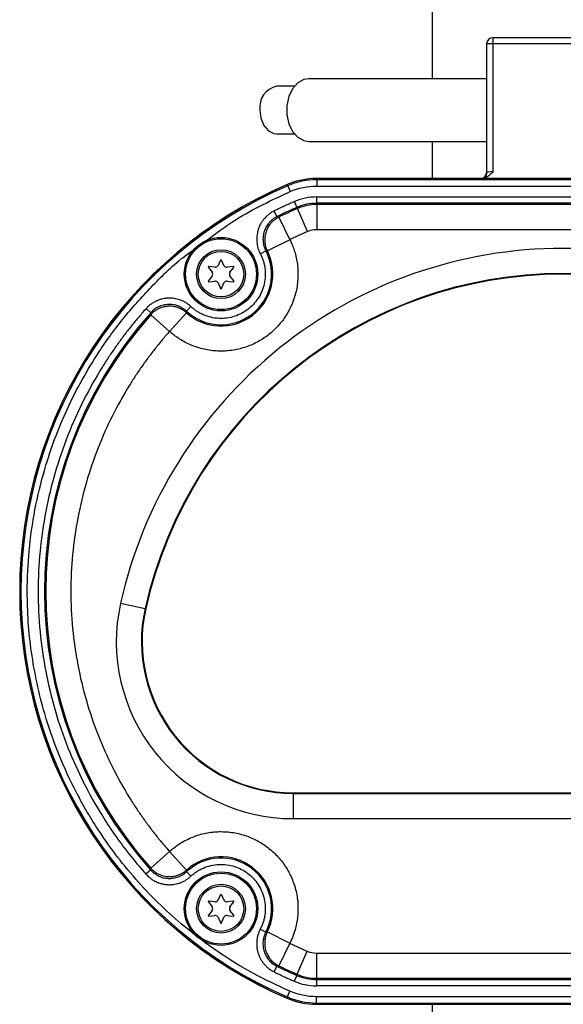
# Model space of a CAD drawing. Header units: inches. Extents: x -13.1 to 37.4, y 0.4 to 33.9.
# Tile 4 of 14: x 7.6 to 10.3, y 5.2 to 10.1. Entities that reach past the tile are written whole.
import ezdxf

# ---------------------------------------------------------------- set-up
doc = ezdxf.new("R2010")
doc.units = ezdxf.units.IN
doc.header["$MEASUREMENT"] = 0

msp = doc.modelspace()

# ---------------------------------------------------------------- linework, layer by layer
at = {"color": 7, "linetype": 'Continuous', "lineweight": 25}
for p, q in [((9.608, 9.8281), (9.608, 11.1846)), ((10.3496, 10.0319), (9.9075, 10.0319)), ((9.8762, 10.0007), (9.8762, 9.3625)), ((9.9075, 10.0007), (9.8762, 10.0007)), ((9.9075, 10.0007), (9.9075, 9.3654)), ((10.3496, 10.0007), (9.9075, 10.0007)), ((9.8762, 9.8281), (8.9935, 9.8281)), ((8.9219, 9.7907), (8.8346, 9.7907)), ((8.8835, 9.6726), (8.8835, 9.6725)), ((8.8835, 9.6725), (8.8835, 9.6725)), ((8.8346, 9.5544), (8.9219, 9.5544)), ((8.9935, 9.517), (9.8762, 9.517)), ((9.608, 9.333), (9.608, 9.517)), ((8.886, 9.3027), (8.8886, 9.2968)), ((8.8886, 9.2968), (8.9009, 9.2681)), ((9.8527, 9.333), (9.032, 9.333)), ((9.0326, 9.333), (9.0326, 9.3266)), ((11.4826, 9.333), (9.0326, 9.333)), ((9.0326, 9.3266), (9.0326, 9.2953)), ((11.4826, 9.3266), (9.0326, 9.3266)), ((9.0326, 9.2953), (11.4826, 9.2953)), ((9.0326, 9.2412), (11.4826, 9.2412)), ((9.0326, 9.21), (9.0326, 9.2412)), ((8.9348, 9.1898), (8.9224, 9.2184)), ((11.4826, 9.21), (9.0326, 9.21)), ((9.0326, 9.21), (9.0326, 9.2037)), ((9.0326, 9.2037), (9.0326, 9.0788)), ((11.4826, 9.2037), (9.0326, 9.2037)), ((8.8355, 9.1438), (8.8216, 9.1718)), ((8.8355, 9.1438), (8.8443, 9.1412)), ((8.8443, 9.1412), (8.8994, 9.0291)), ((8.9372, 9.184), (8.9348, 9.1898)), ((8.9867, 9.0693), (8.9372, 9.184)), ((11.4826, 9.0788), (9.0326, 9.0788)), ((8.8994, 9.0291), (8.7877, 8.9732)), ((8.7525, 8.9597), (8.7802, 8.9741)), ((8.553, 8.9245), (8.5432, 8.9011)), ((8.572, 8.9011), (8.5622, 8.9245)), ((8.4948, 8.8911), (8.513, 8.8671)), ((8.513, 8.8489), (8.4948, 8.825)), ((8.5275, 8.892), (8.4976, 8.8959)), ((8.6176, 8.8959), (8.5877, 8.892)), ((8.6021, 8.8671), (8.6204, 8.8911)), ((8.6204, 8.825), (8.6021, 8.8489)), ((8.4976, 8.8202), (8.5275, 8.824)), ((8.5432, 8.8149), (8.5548, 8.7871)), ((8.5604, 8.7871), (8.572, 8.8149)), ((8.5877, 8.824), (8.6176, 8.8202)), ((8.185, 8.6868), (8.2083, 8.666)), ((8.2085, 8.6568), (8.2083, 8.666)), ((8.3019, 8.5739), (8.2085, 8.6568)), ((8.3855, 8.6667), (8.3019, 8.5739)), ((8.3866, 8.6742), (8.4078, 8.6971)), ((8.0587, 7.2246), (8.1806, 7.1974)), ((8.1838, 7.1967), (8.1806, 7.1974)), ((8.9157, 6.283), (8.9157, 6.2797)), ((8.9157, 6.283), (11.5995, 6.283)), ((8.9157, 6.2797), (8.9157, 6.1548)), ((8.9157, 6.2797), (11.5995, 6.2797)), ((8.9157, 6.1548), (11.5995, 6.1548)), ((8.2082, 5.909), (8.3017, 5.9919)), ((8.3017, 5.9919), (8.3853, 5.8991)), ((8.208, 5.8998), (8.1847, 5.879)), ((8.208, 5.8998), (8.2082, 5.909)), ((8.4077, 5.8688), (8.3864, 5.8916)), ((8.553, 5.7745), (8.5432, 5.7511)), ((8.572, 5.7511), (8.5622, 5.7745)), ((8.4948, 5.7411), (8.513, 5.7171)), ((8.5275, 5.742), (8.4976, 5.7459)), ((8.6176, 5.7459), (8.5877, 5.742)), ((8.6021, 5.7171), (8.6204, 5.7411)), ((8.513, 5.6989), (8.4948, 5.675)), ((8.4976, 5.6702), (8.5275, 5.674)), ((8.5877, 5.674), (8.6176, 5.6702)), ((8.6204, 5.675), (8.6021, 5.6989)), ((8.5432, 5.6649), (8.5548, 5.6371)), ((8.5604, 5.6371), (8.572, 5.6649)), ((8.7801, 5.5917), (8.7524, 5.6061)), ((8.7876, 5.5926), (8.8992, 5.5366)), ((8.8992, 5.5366), (8.8441, 5.4245)), ((8.9359, 5.3821), (8.9854, 5.4968)), ((9.0314, 5.4873), (11.4838, 5.4873)), ((9.0314, 5.4873), (9.0314, 5.3623)), ((8.8214, 5.3938), (8.8353, 5.4218)), ((8.8441, 5.4245), (8.8353, 5.4218)), ((8.9334, 5.3763), (8.9359, 5.3821)), ((8.9334, 5.3763), (8.921, 5.3477)), ((9.0314, 5.3623), (11.4838, 5.3623)), ((9.0314, 5.3623), (9.0314, 5.3561)), ((9.0314, 5.3561), (11.4838, 5.3561)), ((9.0314, 5.3561), (9.0314, 5.3248)), ((8.8871, 5.2693), (8.8995, 5.298)), ((11.4838, 5.3248), (9.0314, 5.3248)), ((8.8846, 5.2634), (8.8871, 5.2693)), ((11.4838, 5.2707), (9.0314, 5.2707)), ((9.0314, 5.2395), (9.0314, 5.2707)), ((9.0314, 5.2395), (11.4838, 5.2395)), ((9.0314, 5.233), (9.0314, 5.2395)), ((9.0314, 5.233), (11.4838, 5.233)), ((9.032, 5.233), (9.8527, 5.233)), ((9.608, 5.0446), (9.608, 5.233))]:
    msp.add_line(p, q, dxfattribs=at)
at = {"color": 8, "linetype": 'Continuous', "lineweight": 25}
msp.add_line((9.9075, 10.0319), (9.9075, 10.0007), dxfattribs=at)
at = {"color": 7, "linetype": 'Continuous', "lineweight": 25, "flags": 128}
for points in [[(8.9935, 9.8281), (8.969, 9.8242), (8.9385, 9.8072), (8.9129, 9.7783), (8.8944, 9.74), (8.8847, 9.6957), (8.8847, 9.6494), (8.8944, 9.6051), (8.9129, 9.5668), (8.9385, 9.5379), (8.969, 9.5209), (8.9935, 9.517)], [(8.7511, 9.6725), (8.7561, 9.6321), (8.7706, 9.5966), (8.7928, 9.5703), (8.8201, 9.5562), (8.8346, 9.5544)]]:
    msp.add_lwpolyline(points, dxfattribs=at)
at = {"color": 7, "linetype": 'Continuous', "lineweight": 25}
for centre, radius in [((8.5576, 8.858), 0.1825), ((8.5576, 8.858), 0.176), ((8.5576, 8.858), 0.1214), ((8.5576, 8.858), 0.1128), ((8.5576, 5.708), 0.1825), ((8.5576, 5.708), 0.176), ((8.5576, 5.708), 0.1214), ((8.5576, 5.708), 0.1128)]:
    msp.add_circle(centre, radius, dxfattribs=at)
for centre, radius, start, end in [((9.9075, 10.0007), 0.0312, 90, 180), ((8.8548, 9.6878), 0.1049, 101.1335, 188.3377), ((9.8449, 9.3632), 0.0313, 285.4511, 359.9161), ((9.7576, 7.2828), 2.2, 113.3393, 246.6196), ((9.7576, 7.283), 2.2, 113.3598, 246.6402), ((9.7576, 7.2828), 2.1935, 113.3393, 246.6196), ((9.032, 8.963), 0.37, 90, 113.3598), ((9.0326, 8.963), 0.37, 90, 113.3393), ((9.0326, 8.963), 0.3635, 90, 113.3393), ((9.0326, 8.963), 0.2469, 90, 113.3393), ((9.0326, 8.963), 0.2407, 90, 113.3393), ((9.7576, 7.2828), 2.0769, 113.3393, 116.357), ((9.7576, 7.2828), 2.0707, 113.3393, 116.1705), ((9.0326, 8.963), 0.1158, 90, 113.3393), ((8.5576, 8.858), 0.2573, 228.0177, 26.5811), ((8.5576, 8.858), 0.2511, 227.0587, 27.5401), ((8.5294, 8.9069), 0.015, 262.7304, 337.2696), ((8.5576, 8.9226), 0.005, 22.7304, 157.2696), ((8.5858, 8.9069), 0.015, 202.7304, 277.2696), ((10.2576, 6.733), 2.1283, 12.6023, 167.3977), ((10.2576, 6.733), 2.125, 12.6023, 167.3977), ((8.4972, 8.8929), 0.003, 82.7304, 217.2696), ((8.5011, 8.858), 0.015, 322.7304, 37.2696), ((8.6141, 8.858), 0.015, 142.7304, 217.2696), ((8.618, 8.8929), 0.003, 322.7304, 97.2696), ((8.4972, 8.8231), 0.003, 142.7304, 277.2696), ((8.5294, 8.8091), 0.015, 22.7304, 97.2696), ((8.5858, 8.8091), 0.015, 82.7304, 157.2696), ((8.618, 8.8231), 0.003, 262.7304, 37.2696), ((8.5576, 8.7883), 0.003, 202.7304, 337.2696), ((9.7576, 7.2828), 2.0769, 138.2418, 221.7471), ((9.7576, 7.2828), 2.0707, 138.4283, 221.5603), ((8.9157, 7.033), 0.7533, 167.3977, 270), ((8.9157, 7.033), 0.75, 167.3977, 270), ((8.5576, 5.708), 0.2573, 333.3489, 132.0341), ((8.5576, 5.708), 0.2511, 332.3888, 132.9942), ((8.5576, 5.7726), 0.005, 22.7304, 157.2696), ((8.4972, 5.7429), 0.003, 82.7304, 217.2696), ((8.5294, 5.7569), 0.015, 262.7304, 337.2696), ((8.5858, 5.7569), 0.015, 202.7304, 277.2696), ((8.618, 5.7429), 0.003, 322.7304, 97.2696), ((8.4972, 5.6731), 0.003, 142.7304, 277.2696), ((8.5011, 5.708), 0.015, 322.7304, 37.2696), ((8.5294, 5.6591), 0.015, 22.7304, 97.2696), ((8.5858, 5.6591), 0.015, 82.7304, 157.2696), ((8.6141, 5.708), 0.015, 142.7304, 217.2696), ((8.618, 5.6731), 0.003, 262.7304, 37.2696), ((8.5576, 5.6383), 0.003, 202.7304, 337.2696), ((9.0314, 5.603), 0.1158, 246.6196, 270), ((9.7576, 7.2828), 2.0769, 243.6359, 246.6196), ((9.7576, 7.2828), 2.0707, 243.8227, 246.6196), ((9.0314, 5.603), 0.2407, 246.6196, 270), ((9.0314, 5.603), 0.2469, 246.6196, 270), ((9.0314, 5.603), 0.37, 246.6196, 270), ((9.032, 5.603), 0.37, 246.6402, 270), ((9.0314, 5.603), 0.3635, 246.6196, 270)]:
    msp.add_arc(centre, radius, start, end, dxfattribs=at)
for points, knots in [([(9.9075, 9.3654), (9.9051, 9.363), (9.9012, 9.3592), (9.8952, 9.3534), (9.8895, 9.3484), (9.8828, 9.3433), (9.8757, 9.3389), (9.868, 9.3355), (9.8603, 9.3334), (9.8552, 9.3331), (9.8527, 9.333)], [0, 0, 0, 0, 0.152874, 0.250487, 0.383124, 0.500416, 0.637806, 0.765039, 0.884729, 1, 1, 1, 1]), ([(9.8768, 9.3636), (9.8767, 9.3613), (9.8764, 9.3566), (9.8747, 9.3501), (9.8727, 9.3446), (9.8717, 9.341), (9.8727, 9.3398), (9.873, 9.3394)], [0, 0, 0, 0, 0.1982992, 0.4012867, 0.6150657, 0.8527477, 1, 1, 1, 1]), ([(8.9224, 9.2184), (8.9139, 9.2147), (8.8969, 9.2073), (8.8717, 9.1958), (8.8466, 9.184), (8.8299, 9.1759), (8.8216, 9.1718)], [0, 0, 0, 0, 0.250022, 0.5, 0.749978, 1, 1, 1, 1]), ([(8.8216, 9.1718), (8.8193, 9.1706), (8.8135, 9.1676), (8.8034, 9.1614), (8.7917, 9.1527), (8.779, 9.1412), (8.7679, 9.1285), (8.7574, 9.1133), (8.7491, 9.098), (8.7422, 9.0806), (8.7379, 9.0642), (8.7354, 9.048), (8.7346, 9.0328), (8.7352, 9.0176), (8.7373, 9.0025), (8.7409, 8.9877), (8.7458, 8.9733), (8.7503, 8.9642), (8.7525, 8.9597)], [0, 0, 0, 0, 0.031101, 0.078943, 0.143469, 0.206659, 0.286295, 0.346399, 0.428882, 0.496363, 0.571729, 0.632786, 0.693948, 0.75518, 0.816436, 0.877668, 0.938852, 1, 1, 1, 1]), ([(8.8355, 9.1438), (8.8335, 9.1428), (8.8296, 9.1408), (8.824, 9.1374), (8.8186, 9.1338), (8.8135, 9.13), (8.8088, 9.126), (8.8043, 9.1219), (8.8002, 9.1178), (8.792, 9.1087), (8.7813, 9.0935), (8.7714, 9.0708), (8.766, 9.0465), (8.7657, 9.026), (8.7678, 9.0098), (8.7705, 8.998), (8.7745, 8.9859), (8.7783, 8.9781), (8.7802, 8.9741)], [0, 0, 0, 0, 0.033588, 0.066713, 0.099278, 0.131195, 0.162375, 0.19274, 0.222213, 0.250726, 0.376831, 0.500462, 0.623794, 0.750138, 0.807769, 0.869054, 0.933369, 1, 1, 1, 1]), ([(8.8443, 9.1412), (8.8424, 9.1402), (8.8385, 9.1382), (8.8331, 9.135), (8.8281, 9.1316), (8.8234, 9.1282), (8.8191, 9.1248), (8.8152, 9.1214), (8.8117, 9.118), (8.8085, 9.1147), (8.8035, 9.1091), (8.7974, 9.1015), (8.7886, 9.0876), (8.782, 9.0729), (8.7776, 9.0573), (8.7758, 9.0472), (8.7749, 9.039), (8.7746, 9.0339), (8.7746, 9.0297), (8.7746, 9.0256), (8.7748, 9.0211), (8.7753, 9.0149), (8.7764, 9.0066), (8.7787, 8.9964), (8.7824, 8.9847), (8.7858, 8.9773), (8.7877, 8.9732)], [0, 0, 0, 0, 0.0335723, 0.0656984, 0.0963784, 0.125612, 0.1533991, 0.1797398, 0.2046339, 0.2280817, 0.2500831, 0.3182891, 0.3763083, 0.4999377, 0.5613745, 0.6237143, 0.6551438, 0.6866903, 0.7024966, 0.7183177, 0.7499821, 0.7710953, 0.8132692, 0.8762258, 0.930028, 1, 1, 1, 1]), ([(8.9867, 9.0693), (8.9794, 9.0661), (8.9647, 9.0597), (8.9428, 9.0498), (8.921, 9.0396), (8.9066, 9.0326), (8.8994, 9.0291)], [0, 0, 0, 0, 0.250019, 0.5, 0.749981, 1, 1, 1, 1]), ([(8.8994, 9.0291), (8.9013, 9.0253), (8.9049, 9.0178), (8.91, 9.0063), (8.9146, 8.9947), (8.9189, 8.9829), (8.9249, 8.9646), (8.9315, 8.9394), (8.9372, 8.9068), (8.94, 8.8734), (8.9398, 8.828), (8.932, 8.7712), (8.9105, 8.706), (8.8784, 8.6466), (8.8377, 8.5953), (8.7903, 8.5526), (8.7365, 8.5182), (8.6762, 8.4926), (8.6104, 8.4774), (8.5419, 8.474), (8.4851, 8.4815), (8.4412, 8.4934), (8.4098, 8.505), (8.3798, 8.5191), (8.3549, 8.5336), (8.3343, 8.5476), (8.3177, 8.5602), (8.3072, 8.5693), (8.3019, 8.5739)], [0, 0, 0, 0, 0.011861, 0.023704, 0.035542, 0.047388, 0.059255, 0.090234, 0.121232, 0.153196, 0.18518, 0.250093, 0.315006, 0.378891, 0.440811, 0.500002, 0.559193, 0.621114, 0.684998, 0.749912, 0.814825, 0.846789, 0.878772, 0.909751, 0.94075, 0.960505, 0.980236, 1, 1, 1, 1]), ([(12.4565, 7.2246), (12.3448, 7.7244), (12.0661, 8.1713), (11.2667, 8.8117), (10.7697, 8.9862), (9.7454, 8.9862), (9.2485, 8.8117), (8.4491, 8.1713), (8.1704, 7.7244), (8.0587, 7.2246)], [0, 0, 0, 0, 0.25, 0.25, 0.5, 0.5, 0.75, 0.75, 1, 1, 1, 1]), ([(8.7525, 8.9597), (8.7539, 8.9569), (8.7567, 8.9513), (8.7605, 8.9428), (8.7639, 8.9341), (8.7669, 8.9253), (8.7696, 8.9165), (8.7719, 8.9074), (8.7738, 8.8983), (8.7769, 8.8791), (8.7785, 8.8494), (8.7733, 8.8099), (8.7612, 8.7719), (8.7427, 8.7375), (8.7192, 8.7074), (8.6914, 8.6823), (8.6599, 8.6622), (8.6246, 8.6475), (8.5865, 8.6388), (8.5467, 8.6373), (8.5072, 8.6427), (8.4761, 8.6532), (8.453, 8.6644), (8.437, 8.6739), (8.4218, 8.6847), (8.4125, 8.693), (8.4078, 8.6971)], [0, 0, 0, 0, 0.015238, 0.030395, 0.045498, 0.060574, 0.075652, 0.090758, 0.10592, 0.121165, 0.185603, 0.250075, 0.314513, 0.378985, 0.439482, 0.500013, 0.560511, 0.621042, 0.68548, 0.749952, 0.81439, 0.878862, 0.90925, 0.939423, 0.969599, 1, 1, 1, 1]), ([(8.4078, 8.6971), (8.4059, 8.6988), (8.4011, 8.7032), (8.3917, 8.7105), (8.3794, 8.7184), (8.3641, 8.7262), (8.3483, 8.7321), (8.3305, 8.7366), (8.3132, 8.7389), (8.2945, 8.7391), (8.2776, 8.7374), (8.2616, 8.734), (8.2471, 8.7294), (8.2331, 8.7234), (8.2197, 8.7161), (8.2071, 8.7076), (8.1954, 8.6979), (8.1884, 8.6905), (8.185, 8.6868)], [0, 0, 0, 0, 0.031101, 0.078943, 0.143469, 0.206659, 0.286295, 0.346399, 0.428882, 0.496363, 0.571729, 0.632786, 0.693948, 0.75518, 0.816436, 0.877668, 0.938852, 1, 1, 1, 1]), ([(8.3866, 8.6742), (8.3849, 8.6757), (8.3816, 8.6787), (8.3765, 8.6828), (8.3712, 8.6865), (8.3658, 8.6899), (8.3605, 8.693), (8.3551, 8.6957), (8.3497, 8.6981), (8.3384, 8.7025), (8.3204, 8.7071), (8.2956, 8.7084), (8.271, 8.7048), (8.2517, 8.6979), (8.2373, 8.6902), (8.2272, 8.6835), (8.2173, 8.6755), (8.2113, 8.6692), (8.2083, 8.666)], [0, 0, 0, 0, 0.033584, 0.066706, 0.099271, 0.131187, 0.162368, 0.192734, 0.22221, 0.250726, 0.376819, 0.500462, 0.623782, 0.750138, 0.807763, 0.869046, 0.933362, 1, 1, 1, 1]), ([(8.185, 8.6868), (8.1783, 8.6792), (8.165, 8.6642), (8.1454, 8.6412), (8.1261, 8.6181), (8.1072, 8.5946), (8.0886, 8.5709), (8.0704, 8.547), (8.0525, 8.5228), (8.035, 8.4983), (8.0178, 8.4736), (8.001, 8.4486), (7.9845, 8.4233), (7.9399, 8.3528), (7.8727, 8.2334), (7.7939, 8.0578), (7.7306, 7.8735), (7.6842, 7.6808), (7.6557, 7.4834), (7.6463, 7.283), (7.6557, 7.0826), (7.6841, 6.8851), (7.7305, 6.6924), (7.7937, 6.5081), (7.8725, 6.3325), (7.9432, 6.2068), (7.9959, 6.1244), (8.0248, 6.0816), (8.0547, 6.0395), (8.0857, 5.9982), (8.1176, 5.9577), (8.1505, 5.9179), (8.1733, 5.892), (8.1847, 5.879)], [0, 0, 0, 0, 0.009827, 0.019645, 0.029454, 0.039258, 0.049058, 0.058856, 0.068653, 0.078453, 0.088257, 0.098068, 0.107886, 0.117714, 0.179576, 0.241445, 0.305502, 0.369566, 0.43478, 0.500001, 0.565215, 0.630436, 0.694493, 0.758557, 0.820419, 0.882287, 0.899128, 0.915944, 0.932744, 0.94954, 0.966341, 0.983158, 1, 1, 1, 1]), ([(8.3855, 8.6667), (8.3839, 8.6681), (8.3805, 8.6711), (8.3745, 8.6756), (8.3674, 8.6804), (8.3589, 8.6852), (8.3489, 8.6898), (8.3375, 8.6938), (8.3245, 8.6969), (8.3102, 8.6988), (8.2926, 8.6989), (8.2733, 8.696), (8.2542, 8.6898), (8.2384, 8.6819), (8.2259, 8.6733), (8.2161, 8.665), (8.2108, 8.6593), (8.2085, 8.6568)], [0, 0, 0, 0, 0.031756, 0.069468, 0.113134, 0.162754, 0.218327, 0.279851, 0.347324, 0.420746, 0.500116, 0.613968, 0.715617, 0.805052, 0.882266, 0.94725, 1, 1, 1, 1]), ([(8.3019, 8.5739), (8.2958, 8.5669), (8.2836, 8.5531), (8.2657, 8.5319), (8.248, 8.5105), (8.2307, 8.4889), (8.2137, 8.4671), (8.197, 8.445), (8.1806, 8.4227), (8.1646, 8.4002), (8.1488, 8.3774), (8.1334, 8.3544), (8.1183, 8.3311), (8.0775, 8.2662), (8.016, 8.1564), (7.9439, 7.9948), (7.8861, 7.8254), (7.8436, 7.6484), (7.8176, 7.467), (7.8089, 7.283), (7.8176, 7.0989), (7.8435, 6.9175), (7.886, 6.7405), (7.9438, 6.5711), (8.0158, 6.4095), (8.0818, 6.2916), (8.133, 6.2114), (8.1642, 6.1656), (8.1966, 6.1207), (8.2303, 6.0768), (8.2652, 6.0337), (8.2895, 6.0059), (8.3017, 5.9919)], [0, 0, 0, 0, 0.009833, 0.019656, 0.029471, 0.03928, 0.049085, 0.058888, 0.068692, 0.078497, 0.088307, 0.098122, 0.107946, 0.11778, 0.179648, 0.241524, 0.305567, 0.369617, 0.434806, 0.500001, 0.56519, 0.630386, 0.694429, 0.758479, 0.820347, 0.882223, 0.901878, 0.921502, 0.94111, 0.960718, 0.980343, 1, 1, 1, 1]), ([(8.0587, 7.2246), (8.0005, 6.9645), (8.0637, 6.692), (8.397, 6.2759), (8.6492, 6.1548), (8.9157, 6.1548)], [0, 0, 0, 0, 0.5, 0.5, 1, 1, 1, 1]), ([(8.3017, 5.9919), (8.3048, 5.9947), (8.311, 6.0002), (8.3208, 6.0081), (8.3307, 6.0157), (8.3409, 6.023), (8.357, 6.0337), (8.3795, 6.0468), (8.4095, 6.0609), (8.441, 6.0726), (8.4849, 6.0845), (8.5418, 6.092), (8.6103, 6.0886), (8.6762, 6.0734), (8.7365, 6.0478), (8.7903, 6.0134), (8.8378, 5.9707), (8.8784, 5.9193), (8.9106, 5.8598), (8.932, 5.7946), (8.9399, 5.7378), (8.94, 5.6923), (8.9371, 5.6589), (8.9315, 5.6262), (8.9241, 5.5983), (8.916, 5.5748), (8.9083, 5.5554), (8.9022, 5.5428), (8.8992, 5.5366)], [0, 0, 0, 0, 0.01186, 0.023702, 0.035539, 0.047384, 0.05925, 0.090228, 0.121226, 0.153192, 0.185176, 0.250093, 0.31501, 0.378897, 0.440817, 0.500002, 0.559188, 0.621108, 0.684994, 0.749912, 0.814829, 0.846794, 0.878778, 0.909757, 0.940755, 0.960509, 0.980237, 1, 1, 1, 1]), ([(8.4077, 5.8688), (8.41, 5.8709), (8.4146, 5.8751), (8.4218, 5.881), (8.4293, 5.8866), (8.4369, 5.8919), (8.4448, 5.8968), (8.4529, 5.9014), (8.4612, 5.9057), (8.4789, 5.9138), (8.5071, 5.9233), (8.5466, 5.9287), (8.5865, 5.9272), (8.6246, 5.9185), (8.6599, 5.9038), (8.6914, 5.8837), (8.7192, 5.8586), (8.7428, 5.8285), (8.7613, 5.794), (8.7733, 5.756), (8.7785, 5.7165), (8.7767, 5.6836), (8.772, 5.6584), (8.767, 5.6404), (8.7606, 5.6229), (8.7551, 5.6117), (8.7524, 5.6061)], [0, 0, 0, 0, 0.015237, 0.030394, 0.045496, 0.060571, 0.075648, 0.090753, 0.105914, 0.121159, 0.1856, 0.250075, 0.314516, 0.378991, 0.439485, 0.500013, 0.560508, 0.621036, 0.685477, 0.749952, 0.814393, 0.878868, 0.909255, 0.939426, 0.969601, 1, 1, 1, 1]), ([(8.1847, 5.879), (8.1864, 5.8771), (8.1909, 5.8723), (8.1996, 5.8642), (8.211, 5.8552), (8.2256, 5.846), (8.2408, 5.8387), (8.2582, 5.8325), (8.2752, 5.8287), (8.2938, 5.8267), (8.3107, 5.8268), (8.327, 5.8288), (8.3419, 5.832), (8.3564, 5.8367), (8.3704, 5.8427), (8.3837, 5.8501), (8.3963, 5.8587), (8.4039, 5.8654), (8.4077, 5.8688)], [0, 0, 0, 0, 0.03125, 0.079089, 0.143464, 0.206727, 0.286291, 0.346575, 0.428879, 0.496424, 0.571728, 0.632785, 0.693947, 0.755179, 0.816435, 0.877668, 0.938852, 1, 1, 1, 1]), ([(8.208, 5.8998), (8.2095, 5.8982), (8.2125, 5.8949), (8.2173, 5.8904), (8.2222, 5.8862), (8.2272, 5.8823), (8.2323, 5.8788), (8.2374, 5.8755), (8.2425, 5.8727), (8.2534, 5.8672), (8.2709, 5.8609), (8.2955, 5.8574), (8.3204, 5.8587), (8.3402, 5.8638), (8.3552, 5.8701), (8.3659, 5.8759), (8.3765, 5.883), (8.3831, 5.8887), (8.3864, 5.8916)], [0, 0, 0, 0, 0.033594, 0.066722, 0.099291, 0.131208, 0.162388, 0.192749, 0.222216, 0.250722, 0.376832, 0.50046, 0.623791, 0.750137, 0.807758, 0.869041, 0.93336, 1, 1, 1, 1]), ([(8.2082, 5.909), (8.2097, 5.9074), (8.2129, 5.9039), (8.2185, 5.8986), (8.2253, 5.8929), (8.2334, 5.8872), (8.2428, 5.8816), (8.2537, 5.8764), (8.266, 5.872), (8.2798, 5.8687), (8.2972, 5.8667), (8.3169, 5.8674), (8.3369, 5.8716), (8.3535, 5.8779), (8.3669, 5.8851), (8.3772, 5.8922), (8.3828, 5.897), (8.3853, 5.8991)], [0, 0, 0, 0, 0.033797, 0.07304, 0.117727, 0.167857, 0.22343, 0.284444, 0.350899, 0.422793, 0.500125, 0.616851, 0.720225, 0.810236, 0.886874, 0.950131, 1, 1, 1, 1]), ([(8.7524, 5.6061), (8.7512, 5.6038), (8.7483, 5.598), (8.7437, 5.587), (8.7393, 5.5731), (8.7359, 5.5562), (8.7344, 5.5394), (8.7348, 5.521), (8.7371, 5.5037), (8.7418, 5.4856), (8.7479, 5.4698), (8.7555, 5.4552), (8.7638, 5.4425), (8.7733, 5.4306), (8.7839, 5.4196), (8.7955, 5.4097), (8.8079, 5.4009), (8.8169, 5.3962), (8.8214, 5.3938)], [0, 0, 0, 0, 0.03125, 0.079089, 0.143464, 0.206727, 0.286291, 0.346575, 0.428879, 0.496424, 0.571728, 0.632785, 0.693947, 0.755179, 0.816435, 0.877668, 0.938852, 1, 1, 1, 1]), ([(8.7801, 5.5917), (8.779, 5.5897), (8.7771, 5.5857), (8.7745, 5.5797), (8.7723, 5.5736), (8.7704, 5.5675), (8.7689, 5.5615), (8.7677, 5.5556), (8.7668, 5.5498), (8.7655, 5.5377), (8.7658, 5.5191), (8.7712, 5.4948), (8.7812, 5.472), (8.793, 5.4552), (8.8042, 5.4434), (8.8133, 5.4355), (8.8237, 5.428), (8.8314, 5.4239), (8.8353, 5.4218)], [0, 0, 0, 0, 0.03359, 0.066716, 0.099283, 0.1312, 0.16238, 0.192743, 0.222213, 0.250722, 0.37682, 0.50046, 0.623779, 0.750137, 0.807752, 0.869033, 0.933354, 1, 1, 1, 1]), ([(8.7876, 5.5926), (8.7865, 5.5904), (8.7845, 5.5863), (8.7821, 5.5802), (8.7803, 5.5748), (8.7781, 5.5675), (8.7762, 5.5591), (8.7751, 5.5509), (8.7746, 5.5447), (8.7744, 5.5402), (8.7743, 5.536), (8.7744, 5.5319), (8.7747, 5.5267), (8.7756, 5.5185), (8.7774, 5.5084), (8.7818, 5.4928), (8.7884, 5.4781), (8.7972, 5.4642), (8.8044, 5.455), (8.8125, 5.4465), (8.8212, 5.4388), (8.8317, 5.4311), (8.8398, 5.4267), (8.8441, 5.4245)], [0, 0, 0, 0, 0.037003, 0.0699745, 0.098912, 0.1238168, 0.1867771, 0.2289537, 0.2500683, 0.2817347, 0.2975568, 0.3133641, 0.3449125, 0.3763438, 0.4386862, 0.5001245, 0.6237577, 0.6817635, 0.7499906, 0.8015042, 0.8603448, 0.926511, 1, 1, 1, 1]), ([(8.8992, 5.5366), (8.9063, 5.5331), (8.9206, 5.5262), (8.9421, 5.5161), (8.9637, 5.5063), (8.9782, 5.4999), (8.9854, 5.4968)], [0, 0, 0, 0, 0.250019, 0.5, 0.749981, 1, 1, 1, 1]), ([(8.8214, 5.3938), (8.8296, 5.3898), (8.846, 5.3818), (8.8709, 5.3701), (8.8958, 5.3587), (8.9126, 5.3513), (8.921, 5.3477)], [0, 0, 0, 0, 0.250021, 0.5, 0.749979, 1, 1, 1, 1])]:
    msp.add_open_spline(points, degree=3, knots=knots, dxfattribs=at)
for points in [[(9.9075, 9.3654), (9.89, 9.3654), (9.8756, 9.3643), (9.8762, 9.3631)], [(8.9009, 9.2681), (8.9425, 9.2861), (8.9873, 9.2953), (9.0326, 9.2953)], [(9.0326, 9.2412), (8.9947, 9.2412), (8.9572, 9.2334), (8.9224, 9.2184)], [(8.7802, 8.9741), (8.7827, 8.9738), (8.7852, 8.9735), (8.7877, 8.9732)], [(8.3855, 8.6667), (8.3858, 8.6692), (8.3862, 8.6717), (8.3866, 8.6742)], [(8.3864, 5.8916), (8.386, 5.8941), (8.3856, 5.8966), (8.3853, 5.8991)], [(8.7876, 5.5926), (8.7851, 5.5923), (8.7826, 5.592), (8.7801, 5.5917)], [(8.921, 5.3477), (8.9558, 5.3326), (8.9934, 5.3248), (9.0314, 5.3248)], [(9.0314, 5.2707), (8.986, 5.2707), (8.9411, 5.28), (8.8995, 5.298)]]:
    msp.add_open_spline(points, degree=3, dxfattribs=at)
at = {"color": 8, "linetype": 'Continuous', "lineweight": 25}
for points, knots in [([(8.4733, 9.0158), (8.5254, 9.0551), (8.658, 9.1554), (8.8091, 9.2255), (8.9009, 9.2681)], [0, 0, 0, 0, 0.392382, 1, 1, 1, 1]), ([(8.8995, 5.298), (8.8385, 5.3263), (8.7155, 5.3835), (8.5408, 5.4916), (8.3452, 5.6382), (8.1403, 5.8355), (7.9655, 6.0627), (7.8383, 6.2791), (7.7485, 6.4738), (7.6678, 6.707), (7.6095, 6.9776), (7.5906, 7.25), (7.6017, 7.4864), (7.6305, 7.6897), (7.6879, 7.9273), (7.7877, 8.1936), (7.9271, 8.4441), (8.075, 8.6471), (8.2192, 8.8052), (8.3366, 8.9201), (8.4122, 8.9726), (8.4295, 8.9846)], [0, 0, 0, 0, 0.045065, 0.090884, 0.137409, 0.20871, 0.280804, 0.32888, 0.376722, 0.424273, 0.494037, 0.561617, 0.606681, 0.652501, 0.699026, 0.770327, 0.842421, 0.890497, 0.93834, 0.98589, 1, 1, 1, 1])]:
    msp.add_open_spline(points, degree=3, knots=knots, dxfattribs=at)

doc.saveas('drawing.dxf')
